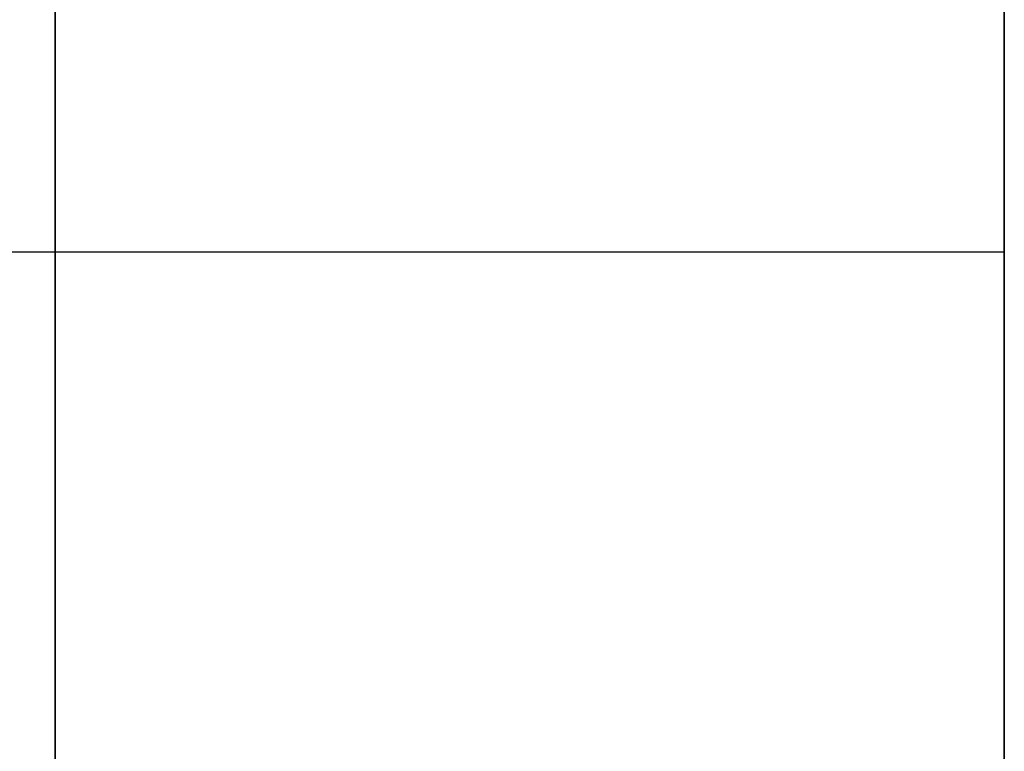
# Model space of a CAD drawing. Header units: millimetres. Extents: x 490 to 915, y -40 to 150.
# Tile 51 of 70: x 907.05 to 909.68, y 1.66 to 3.62. Entities that reach past the tile are written whole.
import ezdxf

# ---------------------------------------------------------------- set-up
doc = ezdxf.new("R2010")
doc.units = ezdxf.units.MM
doc.layers.add('Volume', color=7, linetype='Continuous', true_color=0x000000)

msp = doc.modelspace()

# ---------------------------------------------------------------- linework, layer by layer
at = {"layer": 'Volume'}
for p, q in [((907.1396, 150, -550), (907.1396, -40, -550)), ((909.6802, 5.5, 131.4688), (909.6802, 0.5, 131.4688)), ((909.6802, 5.5, 48.4688), (909.6802, 0.5, 48.4688)), ((909.6802, 5.5, -34.5312), (909.6802, 0.5, -34.5312)), ((909.6802, 5.5, -117.5312), (909.6802, 0.5, -117.5312)), ((909.6802, 5.5, -200.5312), (909.6802, 0.5, -200.5312)), ((909.6802, 5.5, -283.5312), (909.6802, 0.5, -283.5312)), ((909.6802, 5.5, -366.5312), (909.6802, 0.5, -366.5312)), ((909.6802, 5.5, -449.5312), (909.6802, 0.5, -449.5312)), ((907.1396, 2.1119, 294.2048), (907.1396, 4.3202, 295.1195)), ((909.6802, 3.6226, 133.89), (909.6802, 3.7062, 133.867)), ((909.6802, 3.6226, 129.0476), (909.6802, 3.5382, 129.0274)), ((909.6802, 3.5382, 133.9102), (909.6802, 3.6226, 133.89)), ((909.6802, 3.6226, 46.0476), (909.6802, 3.5382, 46.0274)), ((909.6802, 3.5382, 50.9102), (909.6802, 3.6226, 50.89)), ((909.6802, 3.6226, -36.9524), (909.6802, 3.5382, -36.9726)), ((909.6802, 3.5382, -32.0898), (909.6802, 3.6226, -32.11)), ((909.6802, 3.6226, -119.9524), (909.6802, 3.5382, -119.9726)), ((909.6802, 3.5382, -115.0898), (909.6802, 3.6226, -115.11)), ((909.6802, 3.6226, -202.9524), (909.6802, 3.5382, -202.9726)), ((909.6802, 3.5382, -198.0898), (909.6802, 3.6226, -198.11)), ((909.6802, 3.6226, -285.9524), (909.6802, 3.5382, -285.9726)), ((909.6802, 3.5382, -281.0898), (909.6802, 3.6226, -281.11)), ((909.6802, 3.6226, -368.9524), (909.6802, 3.5382, -368.9726)), ((909.6802, 3.5382, -364.0898), (909.6802, 3.6226, -364.11)), ((909.6802, 3.6226, -451.9524), (909.6802, 3.5382, -451.9726)), ((909.6802, 3.5382, -447.0898), (909.6802, 3.6226, -447.11)), ((909.6802, 3.5382, 129.0274), (909.6802, 3.4531, 129.0102)), ((909.6802, 3.4531, 133.9274), (909.6802, 3.5382, 133.9102)), ((909.6802, 3.5382, 46.0274), (909.6802, 3.4531, 46.0102)), ((909.6802, 3.4531, 50.9274), (909.6802, 3.5382, 50.9102)), ((909.6802, 3.5382, -36.9726), (909.6802, 3.4531, -36.9898)), ((909.6802, 3.4531, -32.0726), (909.6802, 3.5382, -32.0898)), ((909.6802, 3.5382, -119.9726), (909.6802, 3.4531, -119.9898)), ((909.6802, 3.4531, -115.0726), (909.6802, 3.5382, -115.0898)), ((909.6802, 3.5382, -202.9726), (909.6802, 3.4531, -202.9898)), ((909.6802, 3.4531, -198.0726), (909.6802, 3.5382, -198.0898)), ((909.6802, 3.5382, -285.9726), (909.6802, 3.4531, -285.9898)), ((909.6802, 3.4531, -281.0726), (909.6802, 3.5382, -281.0898)), ((909.6802, 3.5382, -368.9726), (909.6802, 3.4531, -368.9898)), ((909.6802, 3.4531, -364.0726), (909.6802, 3.5382, -364.0898)), ((909.6802, 3.5382, -451.9726), (909.6802, 3.4531, -451.9898)), ((909.6802, 3.4531, -447.0726), (909.6802, 3.5382, -447.0898)), ((909.6802, 3.4531, 129.0102), (909.6802, 3.3675, 128.996)), ((909.6802, 3.3675, 133.9416), (909.6802, 3.4531, 133.9274)), ((909.6802, 3.4531, 46.0102), (909.6802, 3.3675, 45.996)), ((909.6802, 3.3675, 50.9416), (909.6802, 3.4531, 50.9274)), ((909.6802, 3.4531, -36.9898), (909.6802, 3.3675, -37.004)), ((909.6802, 3.3675, -32.0584), (909.6802, 3.4531, -32.0726)), ((909.6802, 3.4531, -119.9898), (909.6802, 3.3675, -120.004)), ((909.6802, 3.3675, -115.0584), (909.6802, 3.4531, -115.0726)), ((909.6802, 3.4531, -202.9898), (909.6802, 3.3675, -203.004)), ((909.6802, 3.3675, -198.0584), (909.6802, 3.4531, -198.0726)), ((909.6802, 3.4531, -285.9898), (909.6802, 3.3675, -286.004)), ((909.6802, 3.3675, -281.0584), (909.6802, 3.4531, -281.0726)), ((909.6802, 3.4531, -368.9898), (909.6802, 3.3675, -369.004)), ((909.6802, 3.3675, -364.0584), (909.6802, 3.4531, -364.0726)), ((909.6802, 3.4531, -451.9898), (909.6802, 3.3675, -452.004)), ((909.6802, 3.3675, -447.0584), (909.6802, 3.4531, -447.0726)), ((909.6802, 3.3675, 128.996), (909.6802, 3.2815, 128.9847)), ((909.6802, 3.2815, 133.9529), (909.6802, 3.3675, 133.9416)), ((909.6802, 3.3675, 45.996), (909.6802, 3.2815, 45.9847)), ((909.6802, 3.2815, 50.9529), (909.6802, 3.3675, 50.9416)), ((909.6802, 3.3675, -37.004), (909.6802, 3.2815, -37.0153)), ((909.6802, 3.2815, -32.0471), (909.6802, 3.3675, -32.0584)), ((909.6802, 3.3675, -120.004), (909.6802, 3.2815, -120.0153)), ((909.6802, 3.2815, -115.0471), (909.6802, 3.3675, -115.0584)), ((909.6802, 3.3675, -203.004), (909.6802, 3.2815, -203.0153)), ((909.6802, 3.2815, -198.0471), (909.6802, 3.3675, -198.0584)), ((909.6802, 3.3675, -286.004), (909.6802, 3.2815, -286.0153)), ((909.6802, 3.2815, -281.0471), (909.6802, 3.3675, -281.0584)), ((909.6802, 3.3675, -369.004), (909.6802, 3.2815, -369.0153)), ((909.6802, 3.2815, -364.0471), (909.6802, 3.3675, -364.0584)), ((909.6802, 3.3675, -452.004), (909.6802, 3.2815, -452.0153)), ((909.6802, 3.2815, -447.0471), (909.6802, 3.3675, -447.0584)), ((909.6802, 3.2815, 128.9847), (909.6802, 3.1951, 128.9764)), ((909.6802, 3.1951, 133.9612), (909.6802, 3.2815, 133.9529)), ((909.6802, 3.2815, 45.9847), (909.6802, 3.1951, 45.9764)), ((909.6802, 3.1951, 50.9612), (909.6802, 3.2815, 50.9529)), ((909.6802, 3.2815, -37.0153), (909.6802, 3.1951, -37.0236)), ((909.6802, 3.1951, -32.0388), (909.6802, 3.2815, -32.0471)), ((909.6802, 3.2815, -120.0153), (909.6802, 3.1951, -120.0236)), ((909.6802, 3.1951, -115.0388), (909.6802, 3.2815, -115.0471)), ((909.6802, 3.2815, -203.0153), (909.6802, 3.1951, -203.0236)), ((909.6802, 3.1951, -198.0388), (909.6802, 3.2815, -198.0471)), ((909.6802, 3.2815, -286.0153), (909.6802, 3.1951, -286.0236)), ((909.6802, 3.1951, -281.0388), (909.6802, 3.2815, -281.0471)), ((909.6802, 3.2815, -369.0153), (909.6802, 3.1951, -369.0236)), ((909.6802, 3.1951, -364.0388), (909.6802, 3.2815, -364.0471)), ((909.6802, 3.2815, -452.0153), (909.6802, 3.1951, -452.0236)), ((909.6802, 3.1951, -447.0388), (909.6802, 3.2815, -447.0471)), ((909.6802, 3.1951, 128.9764), (909.6802, 3.1084, 128.9712)), ((909.6802, 3.1084, 133.9665), (909.6802, 3.1951, 133.9612)), ((909.6802, 3.1951, 45.9764), (909.6802, 3.1084, 45.9712)), ((909.6802, 3.1084, 50.9665), (909.6802, 3.1951, 50.9612)), ((909.6802, 3.1951, -37.0236), (909.6802, 3.1084, -37.0288)), ((909.6802, 3.1084, -32.0335), (909.6802, 3.1951, -32.0388)), ((909.6802, 3.1951, -120.0236), (909.6802, 3.1084, -120.0288)), ((909.6802, 3.1084, -115.0335), (909.6802, 3.1951, -115.0388)), ((909.6802, 3.1951, -203.0236), (909.6802, 3.1084, -203.0288)), ((909.6802, 3.1084, -198.0335), (909.6802, 3.1951, -198.0388)), ((909.6802, 3.1951, -286.0236), (909.6802, 3.1084, -286.0288)), ((909.6802, 3.1084, -281.0335), (909.6802, 3.1951, -281.0388)), ((909.6802, 3.1951, -369.0236), (909.6802, 3.1084, -369.0288)), ((909.6802, 3.1084, -364.0335), (909.6802, 3.1951, -364.0388)), ((909.6802, 3.1951, -452.0236), (909.6802, 3.1084, -452.0288)), ((909.6802, 3.1084, -447.0335), (909.6802, 3.1951, -447.0388)), ((909.6802, 3.1084, 128.9712), (909.6802, 3.0217, 128.9689)), ((909.6802, 3.0217, 133.9687), (909.6802, 3.1084, 133.9665)), ((909.6802, 3.1084, 45.9712), (909.6802, 3.0217, 45.9689)), ((909.6802, 3.0217, 50.9687), (909.6802, 3.1084, 50.9665)), ((909.6802, 3.1084, -37.0288), (909.6802, 3.0217, -37.0311)), ((909.6802, 3.0217, -32.0313), (909.6802, 3.1084, -32.0335)), ((909.6802, 3.1084, -120.0288), (909.6802, 3.0217, -120.0311)), ((909.6802, 3.0217, -115.0313), (909.6802, 3.1084, -115.0335)), ((909.6802, 3.1084, -203.0288), (909.6802, 3.0217, -203.0311)), ((909.6802, 3.0217, -198.0313), (909.6802, 3.1084, -198.0335)), ((909.6802, 3.1084, -286.0288), (909.6802, 3.0217, -286.0311)), ((909.6802, 3.0217, -281.0313), (909.6802, 3.1084, -281.0335)), ((909.6802, 3.1084, -369.0288), (909.6802, 3.0217, -369.0311)), ((909.6802, 3.0217, -364.0313), (909.6802, 3.1084, -364.0335)), ((909.6802, 3.1084, -452.0288), (909.6802, 3.0217, -452.0311)), ((909.6802, 3.0217, -447.0313), (909.6802, 3.1084, -447.0335)), ((909.6802, 3.0217, 128.9689), (909.6802, 2.9349, 128.9697)), ((909.6802, 2.9349, 133.968), (909.6802, 3.0217, 133.9687)), ((909.6802, 3.0217, 45.9689), (909.6802, 2.9349, 45.9697)), ((909.6802, 2.9349, 50.968), (909.6802, 3.0217, 50.9687)), ((909.6802, 3.0217, -37.0311), (909.6802, 2.9349, -37.0303)), ((909.6802, 2.9349, -32.032), (909.6802, 3.0217, -32.0313)), ((909.6802, 3.0217, -120.0311), (909.6802, 2.9349, -120.0303)), ((909.6802, 2.9349, -115.032), (909.6802, 3.0217, -115.0313)), ((909.6802, 3.0217, -203.0311), (909.6802, 2.9349, -203.0303)), ((909.6802, 2.9349, -198.032), (909.6802, 3.0217, -198.0313)), ((909.6802, 3.0217, -286.0311), (909.6802, 2.9349, -286.0303)), ((909.6802, 2.9349, -281.032), (909.6802, 3.0217, -281.0313)), ((909.6802, 3.0217, -369.0311), (909.6802, 2.9349, -369.0303)), ((909.6802, 2.9349, -364.032), (909.6802, 3.0217, -364.0313)), ((909.6802, 3.0217, -452.0311), (909.6802, 2.9349, -452.0303)), ((909.6802, 2.9349, -447.032), (909.6802, 3.0217, -447.0313)), ((909.6802, 3, 128.9688), (899.1396, 3, 128.9688)), ((909.6802, 3, 133.9688), (899.1396, 3, 133.9688)), ((909.6802, 3, 45.9688), (899.1396, 3, 45.9688)), ((909.6802, 3, 50.9688), (899.1396, 3, 50.9688)), ((909.6802, 3, -37.0312), (899.1396, 3, -37.0312)), ((909.6802, 3, -32.0312), (899.1396, 3, -32.0312)), ((909.6802, 3, -120.0312), (899.1396, 3, -120.0312)), ((909.6802, 3, -115.0312), (899.1396, 3, -115.0312)), ((909.6802, 3, -203.0312), (899.1396, 3, -203.0312)), ((909.6802, 3, -198.0312), (899.1396, 3, -198.0312)), ((909.6802, 3, -286.0312), (899.1396, 3, -286.0312)), ((909.6802, 3, -281.0312), (899.1396, 3, -281.0312)), ((909.6802, 3, -369.0312), (899.1396, 3, -369.0312)), ((909.6802, 3, -364.0312), (899.1396, 3, -364.0312)), ((909.6802, 3, -452.0312), (899.1396, 3, -452.0312)), ((909.6802, 3, -447.0312), (899.1396, 3, -447.0312)), ((909.6802, 3, 128.9688), (909.6802, 3, 133.9688)), ((909.6802, 3, 45.9688), (909.6802, 3, 50.9688)), ((909.6802, 3, -37.0312), (909.6802, 3, -32.0312)), ((909.6802, 3, -120.0312), (909.6802, 3, -115.0312)), ((909.6802, 3, -203.0312), (909.6802, 3, -198.0312)), ((909.6802, 3, -286.0312), (909.6802, 3, -281.0312)), ((909.6802, 3, -369.0312), (909.6802, 3, -364.0312)), ((909.6802, 3, -452.0312), (909.6802, 3, -447.0312)), ((909.6802, 2.9349, 128.9697), (909.6802, 2.8482, 128.9734)), ((909.6802, 2.8482, 133.9642), (909.6802, 2.9349, 133.968)), ((909.6802, 2.9349, 45.9697), (909.6802, 2.8482, 45.9734)), ((909.6802, 2.8482, 50.9642), (909.6802, 2.9349, 50.968)), ((909.6802, 2.9349, -37.0303), (909.6802, 2.8482, -37.0266)), ((909.6802, 2.8482, -32.0358), (909.6802, 2.9349, -32.032)), ((909.6802, 2.9349, -120.0303), (909.6802, 2.8482, -120.0266)), ((909.6802, 2.8482, -115.0358), (909.6802, 2.9349, -115.032)), ((909.6802, 2.9349, -203.0303), (909.6802, 2.8482, -203.0266)), ((909.6802, 2.8482, -198.0358), (909.6802, 2.9349, -198.032)), ((909.6802, 2.9349, -286.0303), (909.6802, 2.8482, -286.0266)), ((909.6802, 2.8482, -281.0358), (909.6802, 2.9349, -281.032)), ((909.6802, 2.9349, -369.0303), (909.6802, 2.8482, -369.0266)), ((909.6802, 2.8482, -364.0358), (909.6802, 2.9349, -364.032)), ((909.6802, 2.9349, -452.0303), (909.6802, 2.8482, -452.0266)), ((909.6802, 2.8482, -447.0358), (909.6802, 2.9349, -447.032)), ((909.6802, 2.8482, 128.9734), (909.6802, 2.7617, 128.9802)), ((909.6802, 2.7617, 133.9574), (909.6802, 2.8482, 133.9642)), ((909.6802, 2.8482, 45.9734), (909.6802, 2.7617, 45.9802)), ((909.6802, 2.7617, 50.9574), (909.6802, 2.8482, 50.9642)), ((909.6802, 2.8482, -37.0266), (909.6802, 2.7617, -37.0198)), ((909.6802, 2.7617, -32.0426), (909.6802, 2.8482, -32.0358)), ((909.6802, 2.8482, -120.0266), (909.6802, 2.7617, -120.0198)), ((909.6802, 2.7617, -115.0426), (909.6802, 2.8482, -115.0358)), ((909.6802, 2.8482, -203.0266), (909.6802, 2.7617, -203.0198)), ((909.6802, 2.7617, -198.0426), (909.6802, 2.8482, -198.0358)), ((909.6802, 2.8482, -286.0266), (909.6802, 2.7617, -286.0198)), ((909.6802, 2.7617, -281.0426), (909.6802, 2.8482, -281.0358)), ((909.6802, 2.8482, -369.0266), (909.6802, 2.7617, -369.0198)), ((909.6802, 2.7617, -364.0426), (909.6802, 2.8482, -364.0358)), ((909.6802, 2.8482, -452.0266), (909.6802, 2.7617, -452.0198)), ((909.6802, 2.7617, -447.0426), (909.6802, 2.8482, -447.0358)), ((909.6802, 2.7617, 128.9802), (909.6802, 2.6755, 128.99)), ((909.6802, 2.6755, 133.9477), (909.6802, 2.7617, 133.9574)), ((909.6802, 2.7617, 45.9802), (909.6802, 2.6755, 45.99)), ((909.6802, 2.6755, 50.9477), (909.6802, 2.7617, 50.9574)), ((909.6802, 2.7617, -37.0198), (909.6802, 2.6755, -37.01)), ((909.6802, 2.6755, -32.0523), (909.6802, 2.7617, -32.0426)), ((909.6802, 2.7617, -120.0198), (909.6802, 2.6755, -120.01)), ((909.6802, 2.6755, -115.0523), (909.6802, 2.7617, -115.0426)), ((909.6802, 2.7617, -203.0198), (909.6802, 2.6755, -203.01)), ((909.6802, 2.6755, -198.0523), (909.6802, 2.7617, -198.0426)), ((909.6802, 2.7617, -286.0198), (909.6802, 2.6755, -286.01)), ((909.6802, 2.6755, -281.0523), (909.6802, 2.7617, -281.0426)), ((909.6802, 2.7617, -369.0198), (909.6802, 2.6755, -369.01)), ((909.6802, 2.6755, -364.0523), (909.6802, 2.7617, -364.0426)), ((909.6802, 2.7617, -452.0198), (909.6802, 2.6755, -452.01)), ((909.6802, 2.6755, -447.0523), (909.6802, 2.7617, -447.0426)), ((909.6802, 2.6755, 128.99), (909.6802, 2.5896, 129.0027)), ((909.6802, 2.5896, 133.9349), (909.6802, 2.6755, 133.9477)), ((909.6802, 2.6755, 45.99), (909.6802, 2.5896, 46.0027)), ((909.6802, 2.5896, 50.9349), (909.6802, 2.6755, 50.9477)), ((909.6802, 2.6755, -37.01), (909.6802, 2.5896, -36.9973)), ((909.6802, 2.5896, -32.0651), (909.6802, 2.6755, -32.0523)), ((909.6802, 2.6755, -120.01), (909.6802, 2.5896, -119.9973)), ((909.6802, 2.5896, -115.0651), (909.6802, 2.6755, -115.0523)), ((909.6802, 2.6755, -203.01), (909.6802, 2.5896, -202.9973)), ((909.6802, 2.5896, -198.0651), (909.6802, 2.6755, -198.0523)), ((909.6802, 2.6755, -286.01), (909.6802, 2.5896, -285.9973)), ((909.6802, 2.5896, -281.0651), (909.6802, 2.6755, -281.0523)), ((909.6802, 2.6755, -369.01), (909.6802, 2.5896, -368.9973)), ((909.6802, 2.5896, -364.0651), (909.6802, 2.6755, -364.0523)), ((909.6802, 2.6755, -452.01), (909.6802, 2.5896, -451.9973)), ((909.6802, 2.5896, -447.0651), (909.6802, 2.6755, -447.0523)), ((909.6802, 2.5896, 129.0027), (909.6802, 2.5043, 129.0184)), ((909.6802, 2.5043, 133.9192), (909.6802, 2.5896, 133.9349)), ((909.6802, 2.5896, 46.0027), (909.6802, 2.5043, 46.0184)), ((909.6802, 2.5043, 50.9192), (909.6802, 2.5896, 50.9349)), ((909.6802, 2.5896, -36.9973), (909.6802, 2.5043, -36.9816)), ((909.6802, 2.5043, -32.0808), (909.6802, 2.5896, -32.0651)), ((909.6802, 2.5896, -119.9973), (909.6802, 2.5043, -119.9816)), ((909.6802, 2.5043, -115.0808), (909.6802, 2.5896, -115.0651)), ((909.6802, 2.5896, -202.9973), (909.6802, 2.5043, -202.9816)), ((909.6802, 2.5043, -198.0808), (909.6802, 2.5896, -198.0651)), ((909.6802, 2.5896, -285.9973), (909.6802, 2.5043, -285.9816)), ((909.6802, 2.5043, -281.0808), (909.6802, 2.5896, -281.0651)), ((909.6802, 2.5896, -368.9973), (909.6802, 2.5043, -368.9816)), ((909.6802, 2.5043, -364.0808), (909.6802, 2.5896, -364.0651)), ((909.6802, 2.5896, -451.9973), (909.6802, 2.5043, -451.9816)), ((909.6802, 2.5043, -447.0808), (909.6802, 2.5896, -447.0651)), ((909.6802, 2.5043, 129.0184), (909.6802, 2.4196, 129.0371)), ((909.6802, 2.4196, 133.9005), (909.6802, 2.5043, 133.9192)), ((909.6802, 2.5043, 46.0184), (909.6802, 2.4196, 46.0371)), ((909.6802, 2.4196, 50.9005), (909.6802, 2.5043, 50.9192)), ((909.6802, 2.5043, -36.9816), (909.6802, 2.4196, -36.9629)), ((909.6802, 2.4196, -32.0995), (909.6802, 2.5043, -32.0808)), ((909.6802, 2.5043, -119.9816), (909.6802, 2.4196, -119.9629)), ((909.6802, 2.4196, -115.0995), (909.6802, 2.5043, -115.0808)), ((909.6802, 2.5043, -202.9816), (909.6802, 2.4196, -202.9629)), ((909.6802, 2.4196, -198.0995), (909.6802, 2.5043, -198.0808)), ((909.6802, 2.5043, -285.9816), (909.6802, 2.4196, -285.9629)), ((909.6802, 2.4196, -281.0995), (909.6802, 2.5043, -281.0808)), ((909.6802, 2.5043, -368.9816), (909.6802, 2.4196, -368.9629)), ((909.6802, 2.4196, -364.0995), (909.6802, 2.5043, -364.0808)), ((909.6802, 2.5043, -451.9816), (909.6802, 2.4196, -451.9629)), ((909.6802, 2.4196, -447.0995), (909.6802, 2.5043, -447.0808)), ((909.6802, 2.4196, 129.0371), (909.6802, 2.3355, 129.0587)), ((909.6802, 2.3355, 133.8789), (909.6802, 2.4196, 133.9005)), ((909.6802, 2.4196, 46.0371), (909.6802, 2.3355, 46.0587)), ((909.6802, 2.3355, 50.8789), (909.6802, 2.4196, 50.9005)), ((909.6802, 2.4196, -36.9629), (909.6802, 2.3355, -36.9413)), ((909.6802, 2.3355, -32.1211), (909.6802, 2.4196, -32.0995)), ((909.6802, 2.4196, -119.9629), (909.6802, 2.3355, -119.9413)), ((909.6802, 2.3355, -115.1211), (909.6802, 2.4196, -115.0995)), ((909.6802, 2.4196, -202.9629), (909.6802, 2.3355, -202.9413)), ((909.6802, 2.3355, -198.1211), (909.6802, 2.4196, -198.0995)), ((909.6802, 2.4196, -285.9629), (909.6802, 2.3355, -285.9413)), ((909.6802, 2.3355, -281.1211), (909.6802, 2.4196, -281.0995)), ((909.6802, 2.4196, -368.9629), (909.6802, 2.3355, -368.9413)), ((909.6802, 2.3355, -364.1211), (909.6802, 2.4196, -364.0995)), ((909.6802, 2.4196, -451.9629), (909.6802, 2.3355, -451.9413)), ((909.6802, 2.3355, -447.1211), (909.6802, 2.4196, -447.0995)), ((909.6802, 2.3355, 129.0587), (909.6802, 2.2523, 129.0832)), ((909.6802, 2.2523, 133.8544), (909.6802, 2.3355, 133.8789)), ((909.6802, 2.3355, 46.0587), (909.6802, 2.2523, 46.0832)), ((909.6802, 2.2523, 50.8544), (909.6802, 2.3355, 50.8789)), ((909.6802, 2.3355, -36.9413), (909.6802, 2.2523, -36.9168)), ((909.6802, 2.2523, -32.1456), (909.6802, 2.3355, -32.1211)), ((909.6802, 2.3355, -119.9413), (909.6802, 2.2523, -119.9168)), ((909.6802, 2.2523, -115.1456), (909.6802, 2.3355, -115.1211)), ((909.6802, 2.3355, -202.9413), (909.6802, 2.2523, -202.9168)), ((909.6802, 2.2523, -198.1456), (909.6802, 2.3355, -198.1211)), ((909.6802, 2.3355, -285.9413), (909.6802, 2.2523, -285.9168)), ((909.6802, 2.2523, -281.1456), (909.6802, 2.3355, -281.1211)), ((909.6802, 2.3355, -368.9413), (909.6802, 2.2523, -368.9168)), ((909.6802, 2.2523, -364.1456), (909.6802, 2.3355, -364.1211)), ((909.6802, 2.3355, -451.9413), (909.6802, 2.2523, -451.9168)), ((909.6802, 2.2523, -447.1456), (909.6802, 2.3355, -447.1211)), ((909.6802, 2.2523, 129.0832), (909.6802, 2.1699, 129.1106)), ((909.6802, 2.1699, 133.827), (909.6802, 2.2523, 133.8544)), ((909.6802, 2.2523, 46.0832), (909.6802, 2.1699, 46.1106)), ((909.6802, 2.1699, 50.827), (909.6802, 2.2523, 50.8544)), ((909.6802, 2.2523, -36.9168), (909.6802, 2.1699, -36.8894)), ((909.6802, 2.1699, -32.173), (909.6802, 2.2523, -32.1456)), ((909.6802, 2.2523, -119.9168), (909.6802, 2.1699, -119.8894)), ((909.6802, 2.1699, -115.173), (909.6802, 2.2523, -115.1456)), ((909.6802, 2.2523, -202.9168), (909.6802, 2.1699, -202.8894)), ((909.6802, 2.1699, -198.173), (909.6802, 2.2523, -198.1456)), ((909.6802, 2.2523, -285.9168), (909.6802, 2.1699, -285.8894)), ((909.6802, 2.1699, -281.173), (909.6802, 2.2523, -281.1456)), ((909.6802, 2.2523, -368.9168), (909.6802, 2.1699, -368.8894)), ((909.6802, 2.1699, -364.173), (909.6802, 2.2523, -364.1456)), ((909.6802, 2.2523, -451.9168), (909.6802, 2.1699, -451.8894)), ((909.6802, 2.1699, -447.173), (909.6802, 2.2523, -447.1456)), ((909.6802, 2.1699, 129.1106), (909.6802, 2.0886, 129.1409)), ((909.6802, 2.0886, 133.7967), (909.6802, 2.1699, 133.827)), ((909.6802, 2.1699, 46.1106), (909.6802, 2.0886, 46.1409)), ((909.6802, 2.0886, 50.7967), (909.6802, 2.1699, 50.827)), ((909.6802, 2.1699, -36.8894), (909.6802, 2.0886, -36.8591)), ((909.6802, 2.0886, -32.2033), (909.6802, 2.1699, -32.173)), ((909.6802, 2.1699, -119.8894), (909.6802, 2.0886, -119.8591)), ((909.6802, 2.0886, -115.2033), (909.6802, 2.1699, -115.173)), ((909.6802, 2.1699, -202.8894), (909.6802, 2.0886, -202.8591)), ((909.6802, 2.0886, -198.2033), (909.6802, 2.1699, -198.173)), ((909.6802, 2.1699, -285.8894), (909.6802, 2.0886, -285.8591)), ((909.6802, 2.0886, -281.2033), (909.6802, 2.1699, -281.173)), ((909.6802, 2.1699, -368.8894), (909.6802, 2.0886, -368.8591)), ((909.6802, 2.0886, -364.2033), (909.6802, 2.1699, -364.173)), ((909.6802, 2.1699, -451.8894), (909.6802, 2.0886, -451.8591)), ((909.6802, 2.0886, -447.2033), (909.6802, 2.1699, -447.173)), ((907.1396, -0.0638, 293.2152), (907.1396, 2.1119, 294.2048)), ((909.6802, 2.0886, 129.1409), (909.6802, 2.0083, 129.1739)), ((909.6802, 2.0083, 133.7637), (909.6802, 2.0886, 133.7967)), ((909.6802, 2.0886, 46.1409), (909.6802, 2.0083, 46.1739)), ((909.6802, 2.0083, 50.7637), (909.6802, 2.0886, 50.7967)), ((909.6802, 2.0886, -36.8591), (909.6802, 2.0083, -36.8261)), ((909.6802, 2.0083, -32.2363), (909.6802, 2.0886, -32.2033)), ((909.6802, 2.0886, -119.8591), (909.6802, 2.0083, -119.8261)), ((909.6802, 2.0083, -115.2363), (909.6802, 2.0886, -115.2033)), ((909.6802, 2.0886, -202.8591), (909.6802, 2.0083, -202.8261)), ((909.6802, 2.0083, -198.2363), (909.6802, 2.0886, -198.2033)), ((909.6802, 2.0886, -285.8591), (909.6802, 2.0083, -285.8261)), ((909.6802, 2.0083, -281.2363), (909.6802, 2.0886, -281.2033)), ((909.6802, 2.0886, -368.8591), (909.6802, 2.0083, -368.8261)), ((909.6802, 2.0083, -364.2363), (909.6802, 2.0886, -364.2033)), ((909.6802, 2.0886, -451.8591), (909.6802, 2.0083, -451.8261)), ((909.6802, 2.0083, -447.2363), (909.6802, 2.0886, -447.2033)), ((909.6802, 2.0083, 129.1739), (909.6802, 1.9293, 129.2097)), ((909.6802, 1.9293, 133.7279), (909.6802, 2.0083, 133.7637)), ((909.6802, 2.0083, 46.1739), (909.6802, 1.9293, 46.2097)), ((909.6802, 1.9293, 50.7279), (909.6802, 2.0083, 50.7637)), ((909.6802, 2.0083, -36.8261), (909.6802, 1.9293, -36.7903)), ((909.6802, 1.9293, -32.2721), (909.6802, 2.0083, -32.2363)), ((909.6802, 2.0083, -119.8261), (909.6802, 1.9293, -119.7903)), ((909.6802, 1.9293, -115.2721), (909.6802, 2.0083, -115.2363)), ((909.6802, 2.0083, -202.8261), (909.6802, 1.9293, -202.7903)), ((909.6802, 1.9293, -198.2721), (909.6802, 2.0083, -198.2363)), ((909.6802, 2.0083, -285.8261), (909.6802, 1.9293, -285.7903)), ((909.6802, 1.9293, -281.2721), (909.6802, 2.0083, -281.2363)), ((909.6802, 2.0083, -368.8261), (909.6802, 1.9293, -368.7903)), ((909.6802, 1.9293, -364.2721), (909.6802, 2.0083, -364.2363)), ((909.6802, 2.0083, -451.8261), (909.6802, 1.9293, -451.7903)), ((909.6802, 1.9293, -447.2721), (909.6802, 2.0083, -447.2363)), ((909.6802, 1.9293, 129.2097), (909.6802, 1.8515, 129.2482)), ((909.6802, 1.8515, 133.6894), (909.6802, 1.9293, 133.7279)), ((909.6802, 1.9293, 46.2097), (909.6802, 1.8515, 46.2482)), ((909.6802, 1.8515, 50.6894), (909.6802, 1.9293, 50.7279)), ((909.6802, 1.9293, -36.7903), (909.6802, 1.8515, -36.7518)), ((909.6802, 1.8515, -32.3106), (909.6802, 1.9293, -32.2721)), ((909.6802, 1.9293, -119.7903), (909.6802, 1.8515, -119.7518)), ((909.6802, 1.8515, -115.3106), (909.6802, 1.9293, -115.2721)), ((909.6802, 1.9293, -202.7903), (909.6802, 1.8515, -202.7518)), ((909.6802, 1.8515, -198.3106), (909.6802, 1.9293, -198.2721)), ((909.6802, 1.9293, -285.7903), (909.6802, 1.8515, -285.7518)), ((909.6802, 1.8515, -281.3106), (909.6802, 1.9293, -281.2721)), ((909.6802, 1.9293, -368.7903), (909.6802, 1.8515, -368.7518)), ((909.6802, 1.8515, -364.3106), (909.6802, 1.9293, -364.2721)), ((909.6802, 1.9293, -451.7903), (909.6802, 1.8515, -451.7518)), ((909.6802, 1.8515, -447.3106), (909.6802, 1.9293, -447.2721)), ((909.6802, 1.8515, 129.2482), (909.6802, 1.7751, 129.2894)), ((909.6802, 1.7751, 133.6482), (909.6802, 1.8515, 133.6894)), ((909.6802, 1.8515, 46.2482), (909.6802, 1.7751, 46.2894)), ((909.6802, 1.7751, 50.6482), (909.6802, 1.8515, 50.6894)), ((909.6802, 1.8515, -36.7518), (909.6802, 1.7751, -36.7106)), ((909.6802, 1.7751, -32.3518), (909.6802, 1.8515, -32.3106)), ((909.6802, 1.8515, -119.7518), (909.6802, 1.7751, -119.7106)), ((909.6802, 1.7751, -115.3518), (909.6802, 1.8515, -115.3106)), ((909.6802, 1.8515, -202.7518), (909.6802, 1.7751, -202.7106)), ((909.6802, 1.7751, -198.3518), (909.6802, 1.8515, -198.3106)), ((909.6802, 1.8515, -285.7518), (909.6802, 1.7751, -285.7106)), ((909.6802, 1.7751, -281.3518), (909.6802, 1.8515, -281.3106)), ((909.6802, 1.8515, -368.7518), (909.6802, 1.7751, -368.7106)), ((909.6802, 1.7751, -364.3518), (909.6802, 1.8515, -364.3106)), ((909.6802, 1.8515, -451.7518), (909.6802, 1.7751, -451.7106)), ((909.6802, 1.7751, -447.3518), (909.6802, 1.8515, -447.3106)), ((909.6802, 1.7751, 129.2894), (909.6802, 1.7002, 129.3332)), ((909.6802, 1.7002, 133.6044), (909.6802, 1.7751, 133.6482)), ((909.6802, 1.7751, 46.2894), (909.6802, 1.7002, 46.3332)), ((909.6802, 1.7002, 50.6044), (909.6802, 1.7751, 50.6482)), ((909.6802, 1.7751, -36.7106), (909.6802, 1.7002, -36.6668)), ((909.6802, 1.7002, -32.3956), (909.6802, 1.7751, -32.3518)), ((909.6802, 1.7751, -119.7106), (909.6802, 1.7002, -119.6668)), ((909.6802, 1.7002, -115.3956), (909.6802, 1.7751, -115.3518)), ((909.6802, 1.7751, -202.7106), (909.6802, 1.7002, -202.6668)), ((909.6802, 1.7002, -198.3956), (909.6802, 1.7751, -198.3518)), ((909.6802, 1.7751, -285.7106), (909.6802, 1.7002, -285.6668)), ((909.6802, 1.7002, -281.3956), (909.6802, 1.7751, -281.3518)), ((909.6802, 1.7751, -368.7106), (909.6802, 1.7002, -368.6668)), ((909.6802, 1.7002, -364.3956), (909.6802, 1.7751, -364.3518)), ((909.6802, 1.7751, -451.7106), (909.6802, 1.7002, -451.6668)), ((909.6802, 1.7002, -447.3956), (909.6802, 1.7751, -447.3518)), ((909.6802, 1.7002, 129.3332), (909.6802, 1.6269, 129.3796)), ((909.6802, 1.6269, 133.558), (909.6802, 1.7002, 133.6044)), ((909.6802, 1.7002, 46.3332), (909.6802, 1.6269, 46.3796)), ((909.6802, 1.6269, 50.558), (909.6802, 1.7002, 50.6044)), ((909.6802, 1.7002, -36.6668), (909.6802, 1.6269, -36.6204)), ((909.6802, 1.6269, -32.442), (909.6802, 1.7002, -32.3956)), ((909.6802, 1.7002, -119.6668), (909.6802, 1.6269, -119.6204)), ((909.6802, 1.6269, -115.442), (909.6802, 1.7002, -115.3956)), ((909.6802, 1.7002, -202.6668), (909.6802, 1.6269, -202.6204)), ((909.6802, 1.6269, -198.442), (909.6802, 1.7002, -198.3956)), ((909.6802, 1.7002, -285.6668), (909.6802, 1.6269, -285.6204)), ((909.6802, 1.6269, -281.442), (909.6802, 1.7002, -281.3956)), ((909.6802, 1.7002, -368.6668), (909.6802, 1.6269, -368.6204)), ((909.6802, 1.6269, -364.442), (909.6802, 1.7002, -364.3956)), ((909.6802, 1.7002, -451.6668), (909.6802, 1.6269, -451.6204)), ((909.6802, 1.6269, -447.442), (909.6802, 1.7002, -447.3956))]:
    msp.add_line(p, q, dxfattribs=at)

doc.saveas('drawing.dxf')
